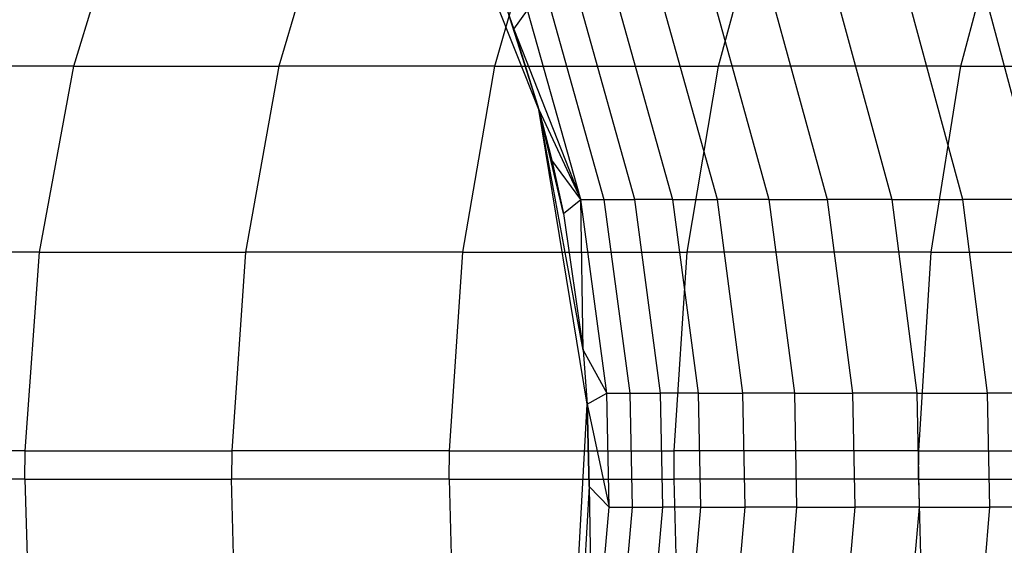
# Model space of a CAD drawing. Extents: x 1 to 115, y -55 to 55.
# Tile 41 of 86: x 57.61 to 60.1, y -0.17 to 1.16. Entities that reach past the tile are written whole.
import ezdxf

# ---------------------------------------------------------------- set-up
doc = ezdxf.new("R2010")
doc.units = 0
doc.header["$LTSCALE"] = 25.4
doc.layers.get('0').update_dxf_attribs({"linetype": 'CONTINUOUS'})

# ---------------------------------------------------------------- blocks, each defined once
blk = doc.blocks.new('NL2500025450_STL')
at = {"color": 0}
for p, q in [((58.9224, 0.9363, 45.7733), (58.6423, 1.6394, 45.7733)), ((58.9224, 0.9363, 45.7733), (58.6423, 1.6394, 45.7733)), ((57.7433, 1.0462, 17.0798), (57.8819, 1.5035, 17.1933)), ((57.7433, 1.0462, 17.0798), (57.8819, 1.5035, 17.1933)), ((58.3976, 1.5035, 16.5854), (58.2631, 1.0462, 16.4669)), ((58.3976, 1.5035, 16.5854), (58.2631, 1.0462, 16.4669)), ((58.8111, 1.0462, 15.8664), (58.9412, 1.5035, 15.9899)), ((58.8111, 1.0462, 15.8664), (58.9412, 1.5035, 15.9899)), ((59.3777, 1.0462, 15.2895), (59.5032, 1.5035, 15.4175)), ((59.3777, 1.0462, 15.2895), (59.5032, 1.5035, 15.4175)), ((59.9929, 1.0462, 14.7077), (60.1137, 1.5035, 14.8403)), ((59.9929, 1.0462, 14.7077), (60.1137, 1.5035, 14.8403)), ((58.8422, 1.1882, 34.2903), (58.859, 1.1404, 34.2904)), ((58.8422, 1.1882, 34.2903), (58.859, 1.1404, 34.2904)), ((58.8422, 1.1882, 34.2903), (58.9224, 0.9363, 45.7733)), ((58.8422, 1.1882, 34.2903), (58.9224, 0.9363, 45.7733)), ((58.859, 1.1404, 34.2904), (58.894, 1.1882, 32.8529)), ((58.859, 1.1404, 34.2904), (58.894, 1.1882, 32.8529)), ((59.0293, 0.7082, 32.8607), (58.894, 1.1882, 32.8529)), ((59.0293, 0.7082, 32.8607), (58.894, 1.1882, 32.8529)), ((58.9527, 1.1882, 32.0254), (59.0876, 0.7082, 32.0368)), ((58.9527, 1.1882, 32.0254), (59.0876, 0.7082, 32.0368)), ((59.1657, 0.7082, 31.2409), (59.0312, 1.1882, 31.2258)), ((59.1657, 0.7082, 31.2409), (59.0312, 1.1882, 31.2258)), ((59.1273, 1.1882, 30.4645), (59.2615, 0.7082, 30.4834)), ((59.1273, 1.1882, 30.4645), (59.2615, 0.7082, 30.4834)), ((59.3752, 0.7082, 29.752), (59.2416, 1.1882, 29.7292)), ((59.3752, 0.7082, 29.752), (59.2416, 1.1882, 29.7292)), ((59.3733, 1.1882, 29.0205), (59.506, 0.7082, 29.0473)), ((59.3733, 1.1882, 29.0205), (59.506, 0.7082, 29.0473)), ((59.5217, 1.1882, 28.3367), (59.6536, 0.7082, 28.3675)), ((59.5217, 1.1882, 28.3367), (59.6536, 0.7082, 28.3675)), ((59.6868, 1.1882, 27.6764), (59.8177, 0.7082, 27.7113)), ((59.6868, 1.1882, 27.6764), (59.8177, 0.7082, 27.7113)), ((59.9974, 0.7082, 27.0788), (59.8678, 1.1882, 27.0396)), ((59.9974, 0.7082, 27.0788), (59.8678, 1.1882, 27.0396)), ((60.0646, 1.1882, 26.4246), (60.1929, 0.7082, 26.4681)), ((60.0646, 1.1882, 26.4246), (60.1929, 0.7082, 26.4681)), ((58.859, 1.1404, 34.2904), (59.0293, 0.7082, 32.8607)), ((58.859, 1.1404, 34.2904), (59.0293, 0.7082, 32.8607)), ((58.859, 1.1404, 34.2904), (58.9224, 0.9363, 34.2909)), ((58.859, 1.1404, 34.2904), (58.9224, 0.9363, 34.2909)), ((58.859, 1.1404, 34.2904), (58.9224, 0.9363, 45.7733)), ((58.859, 1.1404, 34.2904), (58.9224, 0.9363, 45.7733)), ((57.7433, 1.0462, 17.0798), (57.2428, 1.0462, 17.7154)), ((57.7433, 1.0462, 17.0798), (57.2428, 1.0462, 17.7154)), ((57.6564, 0.5754, 17.0087), (57.7433, 1.0462, 17.0798)), ((57.6564, 0.5754, 17.0087), (57.7433, 1.0462, 17.0798)), ((57.7433, 1.0462, 17.0798), (58.2631, 1.0462, 16.4669)), ((57.7433, 1.0462, 17.0798), (58.2631, 1.0462, 16.4669)), ((58.2631, 1.0462, 16.4669), (58.1788, 0.5754, 16.3926)), ((58.2631, 1.0462, 16.4669), (58.1788, 0.5754, 16.3926)), ((58.8111, 1.0462, 15.8664), (58.2631, 1.0462, 16.4669)), ((58.8111, 1.0462, 15.8664), (58.2631, 1.0462, 16.4669)), ((58.7296, 0.5754, 15.7891), (58.8111, 1.0462, 15.8664)), ((58.7296, 0.5754, 15.7891), (58.8111, 1.0462, 15.8664)), ((58.8111, 1.0462, 15.8664), (59.3777, 1.0462, 15.2895)), ((58.8111, 1.0462, 15.8664), (59.3777, 1.0462, 15.2895)), ((59.299, 0.5754, 15.2093), (59.3777, 1.0462, 15.2895)), ((59.299, 0.5754, 15.2093), (59.3777, 1.0462, 15.2895)), ((59.9929, 1.0462, 14.7077), (59.3777, 1.0462, 15.2895)), ((59.9929, 1.0462, 14.7077), (59.3777, 1.0462, 15.2895)), ((59.9173, 0.5754, 14.6246), (59.9929, 1.0462, 14.7077)), ((59.9173, 0.5754, 14.6246), (59.9929, 1.0462, 14.7077)), ((59.9929, 1.0462, 14.7077), (60.6263, 1.0462, 14.1516)), ((59.9929, 1.0462, 14.7077), (60.6263, 1.0462, 14.1516)), ((59.0449, 0.1895, 45.7733), (58.9224, 0.9363, 45.7733)), ((58.9224, 0.9363, 34.2909), (59.0293, 0.7082, 32.8607)), ((58.9224, 0.9363, 34.2909), (59.0293, 0.7082, 32.8607)), ((58.9224, 0.9363, 34.2909), (58.9555, 0.8078, 34.2912)), ((58.9224, 0.9363, 34.2909), (58.9555, 0.8078, 34.2912)), ((58.9224, 0.9363, 34.2909), (58.9224, 0.9363, 45.7733)), ((58.9224, 0.9363, 45.7733), (58.9555, 0.8078, 34.2912)), ((58.9224, 0.9363, 34.2909), (58.9224, 0.9363, 45.7733)), ((59.0347, 0.327, 34.2918), (58.9224, 0.9363, 45.7733)), ((59.0449, 0.1895, 45.7733), (58.9224, 0.9363, 45.7733)), ((59.0347, 0.327, 34.2918), (58.9224, 0.9363, 45.7733)), ((58.9847, 0.6729, 34.2914), (58.9224, 0.9363, 45.7733)), ((58.9847, 0.6729, 34.2914), (58.9224, 0.9363, 45.7733)), ((58.9224, 0.9363, 45.7733), (58.9555, 0.8078, 34.2912)), ((58.9555, 0.8078, 34.2912), (58.9847, 0.6729, 34.2914)), ((59.0293, 0.7082, 32.8607), (58.9555, 0.8078, 34.2912)), ((59.0293, 0.7082, 32.8607), (58.9555, 0.8078, 34.2912)), ((58.9555, 0.8078, 34.2912), (58.9847, 0.6729, 34.2914)), ((58.9847, 0.6729, 34.2914), (59.0293, 0.7082, 32.8607)), ((58.9847, 0.6729, 34.2914), (59.0293, 0.7082, 32.8607)), ((59.0347, 0.327, 34.2918), (59.0293, 0.7082, 32.8607)), ((59.0347, 0.327, 34.2918), (59.0293, 0.7082, 32.8607)), ((59.0948, 0.2173, 32.8644), (59.0293, 0.7082, 32.8607)), ((59.0293, 0.7082, 32.8607), (59.0876, 0.7082, 32.0368)), ((59.0948, 0.2173, 32.8644), (59.0293, 0.7082, 32.8607)), ((59.0293, 0.7082, 32.8607), (59.0876, 0.7082, 32.0368)), ((59.0876, 0.7082, 32.0368), (59.1657, 0.7082, 31.2409)), ((59.0876, 0.7082, 32.0368), (59.1531, 0.2173, 32.0423)), ((59.0876, 0.7082, 32.0368), (59.1657, 0.7082, 31.2409)), ((59.0876, 0.7082, 32.0368), (59.1531, 0.2173, 32.0423)), ((59.231, 0.2173, 31.2483), (59.1657, 0.7082, 31.2409)), ((59.2615, 0.7082, 30.4834), (59.1657, 0.7082, 31.2409)), ((59.231, 0.2173, 31.2483), (59.1657, 0.7082, 31.2409)), ((59.2615, 0.7082, 30.4834), (59.1657, 0.7082, 31.2409)), ((59.2615, 0.7082, 30.4834), (59.3752, 0.7082, 29.752)), ((59.2615, 0.7082, 30.4834), (59.3265, 0.2173, 30.4925)), ((59.2615, 0.7082, 30.4834), (59.3752, 0.7082, 29.752)), ((59.2615, 0.7082, 30.4834), (59.3265, 0.2173, 30.4925)), ((59.4399, 0.2173, 29.763), (59.3752, 0.7082, 29.752)), ((59.506, 0.7082, 29.0473), (59.3752, 0.7082, 29.752)), ((59.4399, 0.2173, 29.763), (59.3752, 0.7082, 29.752)), ((59.506, 0.7082, 29.0473), (59.3752, 0.7082, 29.752)), ((59.506, 0.7082, 29.0473), (59.6536, 0.7082, 28.3675)), ((59.506, 0.7082, 29.0473), (59.5704, 0.2173, 29.0602)), ((59.506, 0.7082, 29.0473), (59.6536, 0.7082, 28.3675)), ((59.506, 0.7082, 29.0473), (59.5704, 0.2173, 29.0602)), ((59.8177, 0.7082, 27.7113), (59.6536, 0.7082, 28.3675)), ((59.6536, 0.7082, 28.3675), (59.7176, 0.2173, 28.3825)), ((59.8177, 0.7082, 27.7113), (59.6536, 0.7082, 28.3675)), ((59.6536, 0.7082, 28.3675), (59.7176, 0.2173, 28.3825)), ((59.8177, 0.7082, 27.7113), (59.9974, 0.7082, 27.0788)), ((59.8177, 0.7082, 27.7113), (59.8811, 0.2173, 27.7283)), ((59.8177, 0.7082, 27.7113), (59.9974, 0.7082, 27.0788)), ((59.8177, 0.7082, 27.7113), (59.8811, 0.2173, 27.7283)), ((60.0603, 0.2173, 27.0978), (59.9974, 0.7082, 27.0788)), ((60.1929, 0.7082, 26.4681), (59.9974, 0.7082, 27.0788)), ((60.0603, 0.2173, 27.0978), (59.9974, 0.7082, 27.0788)), ((60.1929, 0.7082, 26.4681), (59.9974, 0.7082, 27.0788)), ((58.9847, 0.6729, 34.2914), (59.0347, 0.327, 34.2918)), ((58.9847, 0.6729, 34.2914), (59.0347, 0.327, 34.2918)), ((57.6564, 0.5754, 17.0087), (57.1534, 0.5754, 17.6475)), ((57.6564, 0.5754, 17.0087), (57.1534, 0.5754, 17.6475)), ((57.6201, 0.0715, 16.979), (57.6564, 0.5754, 17.0087)), ((57.6201, 0.0715, 16.979), (57.6564, 0.5754, 17.0087)), ((57.6564, 0.5754, 17.0087), (58.1788, 0.5754, 16.3926)), ((57.6564, 0.5754, 17.0087), (58.1788, 0.5754, 16.3926)), ((58.1788, 0.5754, 16.3926), (58.1437, 0.0715, 16.3616)), ((58.1788, 0.5754, 16.3926), (58.1437, 0.0715, 16.3616)), ((58.7296, 0.5754, 15.7891), (58.1788, 0.5754, 16.3926)), ((58.7296, 0.5754, 15.7891), (58.1788, 0.5754, 16.3926)), ((58.6956, 0.0715, 15.7568), (58.7296, 0.5754, 15.7891)), ((58.6956, 0.0715, 15.7568), (58.7296, 0.5754, 15.7891)), ((58.7296, 0.5754, 15.7891), (59.299, 0.5754, 15.2093)), ((58.7296, 0.5754, 15.7891), (59.299, 0.5754, 15.2093)), ((59.2661, 0.0715, 15.1758), (59.299, 0.5754, 15.2093)), ((59.2661, 0.0715, 15.1758), (59.299, 0.5754, 15.2093)), ((59.9173, 0.5754, 14.6246), (59.299, 0.5754, 15.2093)), ((59.9173, 0.5754, 14.6246), (59.299, 0.5754, 15.2093)), ((59.8857, 0.0715, 14.5899), (59.9173, 0.5754, 14.6246)), ((59.8857, 0.0715, 14.5899), (59.9173, 0.5754, 14.6246)), ((59.9173, 0.5754, 14.6246), (60.5537, 0.5754, 14.0658)), ((59.9173, 0.5754, 14.6246), (60.5537, 0.5754, 14.0658)), ((59.0347, 0.327, 34.2918), (59.0948, 0.2173, 32.8644)), ((59.0347, 0.327, 34.2918), (59.0948, 0.2173, 32.8644)), ((59.0347, 0.327, 34.2918), (59.0449, 0.1895, 34.2919)), ((59.0347, 0.327, 34.2918), (59.0449, 0.1895, 34.2919)), ((59.0347, 0.327, 34.2918), (59.0449, 0.1895, 45.7733)), ((59.0347, 0.327, 34.2918), (59.0449, 0.1895, 45.7733)), ((59.0449, 0.1895, 34.2919), (59.0948, 0.2173, 32.8644)), ((59.0449, 0.1895, 34.2919), (59.0948, 0.2173, 32.8644)), ((59.1008, -0.071, 32.8648), (59.0948, 0.2173, 32.8644)), ((59.0948, 0.2173, 32.8644), (59.1531, 0.2173, 32.0423)), ((59.1008, -0.071, 32.8648), (59.0948, 0.2173, 32.8644)), ((59.0948, 0.2173, 32.8644), (59.1531, 0.2173, 32.0423)), ((59.1531, 0.2173, 32.0423), (59.231, 0.2173, 31.2483)), ((59.1531, 0.2173, 32.0423), (59.1591, -0.071, 32.0428)), ((59.1531, 0.2173, 32.0423), (59.231, 0.2173, 31.2483)), ((59.1531, 0.2173, 32.0423), (59.1591, -0.071, 32.0428)), ((59.237, -0.071, 31.2489), (59.231, 0.2173, 31.2483)), ((59.3265, 0.2173, 30.4925), (59.231, 0.2173, 31.2483)), ((59.237, -0.071, 31.2489), (59.231, 0.2173, 31.2483)), ((59.3265, 0.2173, 30.4925), (59.231, 0.2173, 31.2483)), ((59.3265, 0.2173, 30.4925), (59.4399, 0.2173, 29.763)), ((59.3265, 0.2173, 30.4925), (59.3324, -0.071, 30.4934)), ((59.3265, 0.2173, 30.4925), (59.4399, 0.2173, 29.763)), ((59.3265, 0.2173, 30.4925), (59.3324, -0.071, 30.4934)), ((59.4458, -0.071, 29.764), (59.4399, 0.2173, 29.763)), ((59.5704, 0.2173, 29.0602), (59.4399, 0.2173, 29.763)), ((59.4458, -0.071, 29.764), (59.4399, 0.2173, 29.763)), ((59.5704, 0.2173, 29.0602), (59.4399, 0.2173, 29.763)), ((59.5704, 0.2173, 29.0602), (59.7176, 0.2173, 28.3825)), ((59.5704, 0.2173, 29.0602), (59.5763, -0.071, 29.0614)), ((59.5704, 0.2173, 29.0602), (59.7176, 0.2173, 28.3825)), ((59.5704, 0.2173, 29.0602), (59.5763, -0.071, 29.0614)), ((59.8811, 0.2173, 27.7283), (59.7176, 0.2173, 28.3825)), ((59.7176, 0.2173, 28.3825), (59.7234, -0.071, 28.3838)), ((59.8811, 0.2173, 27.7283), (59.7176, 0.2173, 28.3825)), ((59.7176, 0.2173, 28.3825), (59.7234, -0.071, 28.3838)), ((59.8811, 0.2173, 27.7283), (60.0603, 0.2173, 27.0978)), ((59.8811, 0.2173, 27.7283), (59.8869, -0.071, 27.7298)), ((59.8811, 0.2173, 27.7283), (60.0603, 0.2173, 27.0978)), ((59.8811, 0.2173, 27.7283), (59.8869, -0.071, 27.7298)), ((60.0661, -0.071, 27.0995), (60.0603, 0.2173, 27.0978)), ((60.2551, 0.2173, 26.4891), (60.0603, 0.2173, 27.0978)), ((60.0661, -0.071, 27.0995), (60.0603, 0.2173, 27.0978)), ((60.2551, 0.2173, 26.4891), (60.0603, 0.2173, 27.0978)), ((59.0039, -0.5662, 45.7733), (59.0449, 0.1895, 45.7733)), ((59.0039, -0.5662, 45.7733), (59.0449, 0.1895, 45.7733)), ((59.0449, 0.1895, 34.2919), (59.1008, -0.071, 32.8648)), ((59.0449, 0.1895, 34.2919), (59.1008, -0.071, 32.8648)), ((59.0449, 0.1895, 34.2919), (59.0499, -0.0192, 34.2919)), ((59.0449, 0.1895, 45.7733), (59.0449, 0.1895, 34.2919)), ((59.0499, -0.0192, 34.2919), (59.0449, 0.1895, 45.7733)), ((59.0499, -0.0192, 34.2919), (59.0449, 0.1895, 45.7733)), ((59.0449, 0.1895, 34.2919), (59.0499, -0.0192, 34.2919)), ((59.0449, 0.1895, 45.7733), (59.0449, 0.1895, 34.2919)), ((57.6201, 0.0715, 16.979), (57.116, 0.0715, 17.6192)), ((57.6201, 0.0715, 16.979), (57.116, 0.0715, 17.6192)), ((57.6196, 0, 16.9785), (57.6201, 0.0715, 16.979)), ((57.6196, 0, 16.9785), (57.6201, 0.0715, 16.979)), ((57.6201, 0.0715, 16.979), (58.1437, 0.0715, 16.3616)), ((57.6201, 0.0715, 16.979), (58.1437, 0.0715, 16.3616)), ((58.1437, 0.0715, 16.3616), (58.1431, 0, 16.3611)), ((58.1437, 0.0715, 16.3616), (58.1431, 0, 16.3611)), ((58.6956, 0.0715, 15.7568), (58.1437, 0.0715, 16.3616)), ((58.6956, 0.0715, 15.7568), (58.1437, 0.0715, 16.3616)), ((58.6951, 0, 15.7563), (58.6956, 0.0715, 15.7568)), ((58.6951, 0, 15.7563), (58.6956, 0.0715, 15.7568)), ((58.6956, 0.0715, 15.7568), (59.2661, 0.0715, 15.1758)), ((58.6956, 0.0715, 15.7568), (59.2661, 0.0715, 15.1758)), ((59.2656, 0, 15.1753), (59.2661, 0.0715, 15.1758)), ((59.2656, 0, 15.1753), (59.2661, 0.0715, 15.1758)), ((59.8857, 0.0715, 14.5899), (59.2661, 0.0715, 15.1758)), ((59.8857, 0.0715, 14.5899), (59.2661, 0.0715, 15.1758)), ((59.8852, 0, 14.5894), (59.8857, 0.0715, 14.5899)), ((59.8852, 0, 14.5894), (59.8857, 0.0715, 14.5899)), ((59.8857, 0.0715, 14.5899), (60.5234, 0.0715, 14.0301)), ((59.8857, 0.0715, 14.5899), (60.5234, 0.0715, 14.0301)), ((57.6196, 0, 16.9785), (57.1155, 0, 17.6188)), ((57.6196, 0, 16.9785), (57.1155, 0, 17.6188)), ((57.6196, 0, 16.9785), (57.6273, -0.2651, 16.9849)), ((57.6196, 0, 16.9785), (58.1431, 0, 16.3611)), ((57.6196, 0, 16.9785), (57.6273, -0.2651, 16.9849)), ((57.6196, 0, 16.9785), (58.1431, 0, 16.3611)), ((58.1507, -0.2651, 16.3678), (58.1431, 0, 16.3611)), ((58.1507, -0.2651, 16.3678), (58.1431, 0, 16.3611)), ((58.6951, 0, 15.7563), (58.1431, 0, 16.3611)), ((58.6951, 0, 15.7563), (58.1431, 0, 16.3611)), ((58.6951, 0, 15.7563), (58.7024, -0.2651, 15.7633)), ((58.6951, 0, 15.7563), (59.2656, 0, 15.1753)), ((58.6951, 0, 15.7563), (58.7024, -0.2651, 15.7633)), ((58.6951, 0, 15.7563), (59.2656, 0, 15.1753)), ((59.2727, -0.2651, 15.1824), (59.2656, 0, 15.1753)), ((59.8852, 0, 14.5894), (59.2656, 0, 15.1753)), ((59.8852, 0, 14.5894), (59.2656, 0, 15.1753)), ((59.2727, -0.2651, 15.1824), (59.2656, 0, 15.1753)), ((59.8852, 0, 14.5894), (59.892, -0.2651, 14.5968)), ((59.8852, 0, 14.5894), (60.5229, 0, 14.0295)), ((59.8852, 0, 14.5894), (59.892, -0.2651, 14.5968)), ((59.8852, 0, 14.5894), (60.5229, 0, 14.0295)), ((59.0499, -0.0192, 34.2919), (59.0309, -0.365, 34.2918)), ((59.0499, -0.0192, 34.2919), (59.0309, -0.365, 34.2918)), ((59.0499, -0.0192, 34.2919), (59.1008, -0.071, 32.8648)), ((59.0499, -0.0192, 34.2919), (59.1008, -0.071, 32.8648)), ((59.0499, -0.0192, 34.2919), (59.059, -0.5444, 32.8624)), ((59.0499, -0.0192, 34.2919), (59.059, -0.5444, 32.8624)), ((59.059, -0.5444, 32.8624), (59.1008, -0.071, 32.8648)), ((59.059, -0.5444, 32.8624), (59.1008, -0.071, 32.8648)), ((59.1008, -0.071, 32.8648), (59.1591, -0.071, 32.0428)), ((59.1008, -0.071, 32.8648), (59.1591, -0.071, 32.0428)), ((59.1591, -0.071, 32.0428), (59.1173, -0.5444, 32.0393)), ((59.1591, -0.071, 32.0428), (59.1173, -0.5444, 32.0393)), ((59.1591, -0.071, 32.0428), (59.237, -0.071, 31.2489)), ((59.1591, -0.071, 32.0428), (59.237, -0.071, 31.2489)), ((59.1954, -0.5444, 31.2443), (59.237, -0.071, 31.2489)), ((59.1954, -0.5444, 31.2443), (59.237, -0.071, 31.2489)), ((59.3324, -0.071, 30.4934), (59.237, -0.071, 31.2489)), ((59.3324, -0.071, 30.4934), (59.237, -0.071, 31.2489)), ((59.3324, -0.071, 30.4934), (59.291, -0.5444, 30.4875)), ((59.3324, -0.071, 30.4934), (59.291, -0.5444, 30.4875)), ((59.3324, -0.071, 30.4934), (59.4458, -0.071, 29.764)), ((59.3324, -0.071, 30.4934), (59.4458, -0.071, 29.764)), ((59.4045, -0.5444, 29.757), (59.4458, -0.071, 29.764)), ((59.4045, -0.5444, 29.757), (59.4458, -0.071, 29.764)), ((59.5763, -0.071, 29.0614), (59.4458, -0.071, 29.764)), ((59.5763, -0.071, 29.0614), (59.4458, -0.071, 29.764)), ((59.5763, -0.071, 29.0614), (59.5353, -0.5444, 29.0531)), ((59.5763, -0.071, 29.0614), (59.5353, -0.5444, 29.0531)), ((59.5763, -0.071, 29.0614), (59.7234, -0.071, 28.3838)), ((59.5763, -0.071, 29.0614), (59.7234, -0.071, 28.3838)), ((59.7234, -0.071, 28.3838), (59.6827, -0.5444, 28.3743)), ((59.7234, -0.071, 28.3838), (59.6827, -0.5444, 28.3743)), ((59.8869, -0.071, 27.7298), (59.7234, -0.071, 28.3838)), ((59.8869, -0.071, 27.7298), (59.7234, -0.071, 28.3838)), ((59.8869, -0.071, 27.7298), (59.8465, -0.5444, 27.719)), ((59.8869, -0.071, 27.7298), (59.8465, -0.5444, 27.719)), ((59.8869, -0.071, 27.7298), (60.0661, -0.071, 27.0995)), ((59.8869, -0.071, 27.7298), (60.0661, -0.071, 27.0995)), ((60.026, -0.5444, 27.0874), (60.0661, -0.071, 27.0995)), ((60.026, -0.5444, 27.0874), (60.0661, -0.071, 27.0995)), ((60.2608, -0.071, 26.491), (60.0661, -0.071, 27.0995)), ((60.2608, -0.071, 26.491), (60.0661, -0.071, 27.0995))]:
    blk.add_line(p, q, dxfattribs=at)

msp = doc.modelspace()

# ---------------------------------------------------------------- block references
at = {"color": 0}
msp.add_blockref('NL2500025450_STL', (0, 0, 200), dxfattribs=at)

doc.saveas('drawing.dxf')
